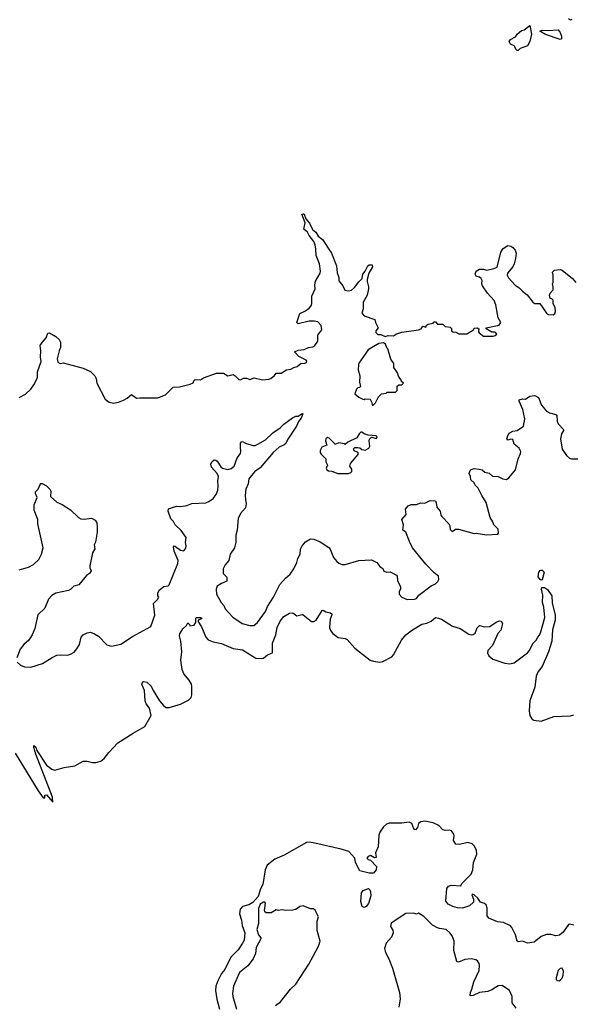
# Model space of a CAD drawing. Extents: x 2087054 to 2277909, y 548907 to 753496.
# Tile 48 of 256: x 2176840 to 2182121, y 560272 to 569663. Entities that reach past the tile are written whole.
import ezdxf

# ---------------------------------------------------------------- set-up
doc = ezdxf.new("R2010")
doc.units = 0

msp = doc.modelspace()

# ---------------------------------------------------------------- linework, layer by layer
at = {"layer": '0CON20XD'}
for points in [[(2181595, 569370), (2181585, 569370), (2181575, 569380), (2181555, 569413.3), (2181520.7, 569430.7), (2181507.5, 569455), (2181522.5, 569475), (2181569.3, 569500.7), (2181586.2, 569525), (2181625, 569560), (2181652.7, 569567.3), (2181705, 569606.2), (2181721.4, 569525), (2181705.7, 569455), (2181683.3, 569415), (2181613, 569387), (2181595, 569370)], [(2182106.4, 569663.6), (2182095, 569657.5), (2182075, 569670)], [(2181995, 569474.3), (2181855, 569522.5), (2181800, 569555), (2181825, 569562.5), (2181875, 569560), (2181975, 569567.5), (2181995, 569542.5), (2182008.1, 569505), (2182008.7, 569481.3), (2181995, 569474.3)], [(2176835, 566060), (2176895, 566090), (2176945, 566140), (2176975, 566180), (2177002.5, 566235), (2177009.2, 566255), (2177009.2, 566305), (2177046.1, 566403.9), (2177038, 566445), (2177042, 566505), (2177036.7, 566555), (2177053.8, 566585), (2177092.1, 566627.9), (2177107, 566673), (2177125, 566677.5), (2177185, 566642.5), (2177215, 566613.8), (2177228, 566588), (2177230, 566535), (2177216, 566505), (2177198.3, 566428.3), (2177203.8, 566395), (2177225, 566383.3), (2177255, 566390), (2177445, 566338.8), (2177515, 566307.5), (2177557.5, 566265), (2177569.3, 566239.3), (2177576.7, 566195), (2177655, 566042.5), (2177694.1, 566014.1), (2177735, 566006.2), (2177783.9, 566016.1), (2177830, 566035), (2177865, 566052.5), (2177905, 566086.7), (2177955, 566052.5), (2177985, 566057.5), (2178155, 566057.5), (2178175, 566062.5), (2178230, 566085), (2178303, 566157), (2178365, 566162.5), (2178465, 566187.5), (2178495, 566200), (2178501.7, 566218.3), (2178515, 566230), (2178565, 566227.5), (2178592.1, 566247.9), (2178717, 566293), (2178783, 566293), (2178825, 566267.5), (2178875, 566277.5), (2178895, 566267.5), (2178931.7, 566231.7), (2178945, 566227.5), (2178975, 566242.5), (2179003, 566243), (2179035, 566232.5), (2179075, 566247.5), (2179155, 566227.5), (2179215, 566233.3), (2179235, 566240), (2179269.3, 566270.7), (2179285, 566292.5), (2179335, 566292.5), (2179385, 566322.5), (2179425, 566330), (2179454.1, 566345.9), (2179485.9, 566354.1), (2179525, 566386.2), (2179555, 566383.3), (2179575, 566393.3), (2179578.8, 566405), (2179572.5, 566415), (2179502.1, 566452.1), (2179460, 566495), (2179495, 566510), (2179553.1, 566516.9), (2179595, 566537.3), (2179635.8, 566544.2), (2179655, 566556.7), (2179682.3, 566597.7), (2179683.3, 566655), (2179723.3, 566705), (2179715.9, 566745.9), (2179685, 566780), (2179651.7, 566788.3), (2179602.7, 566787.3), (2179495, 566763.3), (2179483.8, 566773.8), (2179510.6, 566859.4), (2179566.7, 566885), (2179599.7, 566910.3), (2179619.2, 566935), (2179625.7, 566955), (2179625.7, 567025), (2179658, 567095), (2179655.8, 567135), (2179662.1, 567167.9), (2179707.1, 567245), (2179709.6, 567265), (2179699.5, 567335), (2179668.2, 567415), (2179665.7, 567474.3), (2179658.8, 567515), (2179646, 567546), (2179600, 567605), (2179585, 567636.7), (2179551.2, 567665), (2179562.9, 567725), (2179532.5, 567807.5), (2179545, 567812.5), (2179555, 567806.7), (2179570, 567765), (2179605, 567723.3), (2179633.5, 567663.5), (2179664.2, 567635), (2179688.5, 567598.5), (2179726.9, 567565), (2179813.1, 567435), (2179862.9, 567315), (2179867.9, 567247.9), (2179884.3, 567205), (2179885, 567172.5), (2179920.8, 567125), (2179942.3, 567082.3), (2179975, 567076.7), (2180005, 567082.5), (2180035, 567110), (2180075, 567163.8), (2180107, 567193), (2180113.2, 567236.8), (2180136, 567265), (2180162, 567315), (2180175, 567324), (2180202.5, 567325), (2180205.7, 567305.7), (2180169.4, 567245), (2180154.2, 567185.8), (2180152.9, 567165), (2180168, 567115), (2180166, 567095), (2180153.8, 567035), (2180115, 566970), (2180117.5, 566905), (2180102.5, 566865), (2180125, 566840), (2180227.5, 566805), (2180232.5, 566775), (2180260, 566725), (2180237.5, 566695), (2180238.3, 566678.3), (2180255, 566660), (2180285, 566660), (2180325, 566641.2), (2180355, 566650), (2180405, 566647.5), (2180434.1, 566665.9), (2180485, 566681.2), (2180645, 566706.2), (2180670, 566715), (2180685, 566740), (2180715, 566730), (2180721.7, 566748.3), (2180735, 566760), (2180785, 566770), (2180795, 566780), (2180805, 566780), (2180825, 566760), (2180875, 566760), (2180898.3, 566738.3), (2180945, 566730), (2180958.3, 566718.3), (2180960, 566695), (2180970, 566685), (2181001.7, 566681.7), (2181028.3, 566668.3), (2181105, 566667.5), (2181170, 566705), (2181175, 566720), (2181205, 566722.5), (2181220, 566715), (2181217.5, 566685), (2181222.5, 566675), (2181262.5, 566645), (2181355, 566643.3), (2181375, 566650), (2181390, 566665), (2181382.5, 566675), (2181375, 566682.5), (2181345, 566683.3), (2181290, 566715), (2181290, 566725), (2181415, 566750), (2181430, 566775), (2181405, 566820), (2181382, 566945), (2181365.7, 566985.7), (2181303.3, 567055), (2181253.9, 567123.9), (2181247.5, 567145), (2181250, 567175), (2181241.2, 567195), (2181225, 567208), (2181195, 567216.7), (2181183.2, 567235), (2181194.8, 567265.2), (2181225, 567284.6), (2181264.6, 567284.6), (2181295, 567274.2), (2181361.2, 567288.8), (2181395, 567304), (2181428.1, 567445), (2181450.2, 567479.8), (2181495, 567508.6), (2181525, 567504.2), (2181545, 567490.8), (2181566.5, 567465), (2181575.4, 567435), (2181570.8, 567385), (2181556.5, 567333.5), (2181543.4, 567306.6), (2181494.3, 567245), (2181490.8, 567225), (2181501.3, 567201.3), (2181565, 567132), (2181605.8, 567105.8), (2181635, 567073.3), (2181679.5, 567039.6), (2181735, 566967.5), (2181755, 566957.5), (2181800, 566955), (2181863.6, 566863.6), (2181885, 566850), (2181928.3, 566848.3), (2181945, 566860), (2181951.7, 566878.3), (2181947.5, 566915), (2181930, 566955), (2181927, 566987), (2181915, 567000), (2181900, 567005), (2181892.5, 567035), (2181900, 567055), (2181927.5, 567085), (2181930, 567115), (2181922.5, 567145), (2181927.5, 567155), (2181930, 567225), (2181922.5, 567255), (2181940, 567275), (2181995, 567280), (2182015, 567273.8), (2182112, 567195), (2182143.3, 567155)], [(2180205, 565980), (2180235, 566010), (2180263, 566067), (2180290, 566095), (2180335, 566100), (2180345, 566110), (2180425, 566110), (2180440, 566125), (2180441.7, 566168.3), (2180455, 566180), (2180485, 566180), (2180500, 566195), (2180481.7, 566211.7), (2180480, 566225), (2180453, 566263), (2180442.5, 566295), (2180407.5, 566345), (2180407.5, 566385), (2180380, 566425), (2180350, 566525), (2180341.7, 566531.7), (2180328.3, 566568.3), (2180311.7, 566581.7), (2180265, 566573.3), (2180163.3, 566515), (2180075, 566387.5), (2180072, 566375), (2180070, 566325), (2180083.3, 566265), (2180080, 566205), (2180090, 566165), (2180080, 566155), (2180065, 566152.5), (2180051.7, 566138.3), (2180037.5, 566095), (2180075, 566062.5), (2180113, 566043), (2180125, 566040), (2180135, 566047.5), (2180183.6, 566043.6), (2180197, 566017), (2180205, 565980)], [(2177385, 563662), (2177412, 563705), (2177425.9, 563774.1), (2177445, 563796.7), (2177485, 563816.2), (2177515, 563820), (2177555, 563806.7), (2177591.7, 563781.7), (2177671.7, 563701.7), (2177715, 563686.2), (2177805, 563706), (2177915, 563779.2), (2178092, 563875), (2178127.9, 563982.1), (2178116.2, 564095), (2178155, 564132.5), (2178167.5, 564155), (2178158.3, 564168.3), (2178157.5, 564195), (2178172.5, 564225), (2178213.9, 564256.1), (2178255, 564264), (2178266.6, 564273.4), (2178348.8, 564475), (2178350.6, 564505), (2178313.8, 564595), (2178306.7, 564635), (2178315, 564643.3), (2178325, 564639.2), (2178374.6, 564604.6), (2178405, 564596.7), (2178425, 564622.5), (2178428, 564645), (2178421.4, 564675), (2178429.2, 564725), (2178381.3, 564791.3), (2178324, 564845), (2178306.8, 564876.8), (2178283, 564903), (2178257.5, 564975), (2178260.8, 564999.2), (2178335, 565022.5), (2178375, 565020), (2178435, 565030), (2178482.3, 565047.7), (2178614.4, 565054.4), (2178645, 565066.5), (2178685.3, 565094.7), (2178715.5, 565135), (2178731.5, 565175), (2178734.7, 565215), (2178729.1, 565265), (2178735.5, 565305), (2178723.2, 565333.2), (2178669.1, 565395), (2178664.2, 565424.2), (2178671.6, 565445), (2178695, 565464.6), (2178711.8, 565461.8), (2178725, 565453.1), (2178759.5, 565399.5), (2178775, 565385.6), (2178825, 565373.3), (2178858.1, 565381.9), (2178886, 565404), (2178914.4, 565485), (2178945.6, 565525), (2178950.5, 565545), (2178946.6, 565586.6), (2178946.6, 565623.4), (2178955, 565637.5), (2178965, 565640.8), (2178994.5, 565624.6), (2179065, 565601.4), (2179085, 565603.1), (2179111.2, 565615), (2179184.6, 565655.4), (2179255, 565724), (2179325, 565769.2), (2179360.8, 565805), (2179441.2, 565865), (2179475, 565882.5), (2179495, 565882.5), (2179535, 565907.5), (2179540, 565905), (2179525, 565862.5), (2179499.3, 565830.7), (2179478.8, 565785), (2179398.8, 565661.2), (2179379.1, 565620.9), (2179363.2, 565606.8), (2179315, 565585.8), (2179257.5, 565535), (2179135, 565388), (2179080.6, 565349.4), (2179027.1, 565285), (2179019.4, 565235), (2178995.5, 565185), (2178990.5, 565125), (2178995, 565087.5), (2179001.1, 565045), (2178993.3, 565006.7), (2178945.4, 564954.6), (2178922.7, 564905), (2178913.3, 564795), (2178902.2, 564745), (2178902.5, 564675), (2178888.1, 564625), (2178848, 564565), (2178836, 564505), (2178800.6, 564465), (2178782.1, 564425), (2178782.4, 564382.4), (2178814.3, 564345), (2178815, 564307.5), (2178763.6, 564286.4), (2178725, 564259.2), (2178715, 564230), (2178716.9, 564185), (2178763.1, 564105), (2178788.1, 564075), (2178800, 564045), (2178873.8, 563965), (2178960.8, 563905), (2179035, 563883.3), (2179073.7, 563886.3), (2179108.9, 563915), (2179185, 564018.1), (2179204.7, 564065), (2179260.4, 564155), (2179322.7, 564275), (2179375, 564335.5), (2179420.9, 564375), (2179456.2, 564425), (2179484.6, 564485), (2179494.4, 564525), (2179516.7, 564565), (2179518.3, 564611.7), (2179534.2, 564645), (2179567, 564683), (2179615, 564710), (2179645, 564707.5), (2179705, 564684.2), (2179788.3, 564628.3), (2179802.5, 564612.5), (2179832.4, 564532.4), (2179864.5, 564494.5), (2179885, 564480), (2179917.3, 564467.3), (2179945.8, 564465.8), (2180073.6, 564506.4), (2180195, 564510), (2180246, 564485), (2180275, 564446.2), (2180305, 564430), (2180313.9, 564403.9), (2180342.3, 564392.3), (2180375, 564395.8), (2180433.6, 564366.4), (2180440.5, 564355), (2180443.5, 564315), (2180472.4, 564255), (2180471.5, 564235), (2180459.2, 564205), (2180460, 564185), (2180485.9, 564155.9), (2180535, 564132), (2180605, 564136.2), (2180625, 564143.3), (2180647.5, 564175), (2180765, 564263.3), (2180805, 564282.5), (2180827.5, 564305), (2180837.5, 564325), (2180836.1, 564356.1), (2180795, 564386.7), (2180715, 564468.8), (2180588, 564625), (2180556.7, 564685), (2180522.5, 564775), (2180493.6, 564793.6), (2180500, 564845), (2180484, 564895), (2180525.9, 564944.1), (2180521.2, 564995), (2180546.7, 565025), (2180575, 565038), (2180625, 565040), (2180665, 565054), (2180705, 565051.2), (2180755, 565078), (2180806, 565075), (2180814, 565055), (2180817.5, 565015), (2180850, 564975), (2180858.3, 564938.3), (2180867.5, 564925), (2180932.5, 564855), (2180942.5, 564835), (2180945, 564800), (2180965, 564780), (2180996.7, 564803.3), (2181025, 564804), (2181173.8, 564763.8), (2181195, 564766.2), (2181295, 564749.2), (2181400, 564755), (2181407.5, 564765), (2181403.3, 564805), (2181363.3, 564845), (2181353.8, 564875), (2181328.8, 564915), (2181289.5, 565059.6), (2181246.7, 565125), (2181213.3, 565195), (2181184.4, 565224.5), (2181175, 565246.2), (2181143.8, 565275), (2181140, 565305), (2181126.2, 565335), (2181136.4, 565363.6), (2181146.4, 565373.6), (2181175, 565380.8), (2181224.3, 565375.7), (2181250.2, 565370.2), (2181278.3, 565348.3), (2181317, 565337), (2181350.5, 565310.4), (2181405, 565306.7), (2181450, 565285), (2181485, 565277.5), (2181506.4, 565293.6), (2181570.7, 565369.3), (2181596.2, 565475), (2181616.7, 565525), (2181618.8, 565545), (2181605, 565577.5), (2181555.8, 565615.8), (2181545, 565657.5), (2181525, 565661.2), (2181495, 565653.8), (2181487.5, 565665), (2181500, 565705), (2181515, 565723.8), (2181545, 565737.5), (2181585, 565745.7), (2181645.8, 565785), (2181658.1, 565855), (2181640.8, 565945), (2181603.8, 566025), (2181605, 566037.5), (2181636.4, 566046.4), (2181666.1, 566043.9), (2181705, 566071.2), (2181755, 566080), (2181788.8, 566058.8), (2181817.9, 565987.9), (2181865, 565928.8), (2181895, 565914), (2181955, 565898.8), (2181965, 565890), (2181965.8, 565835), (2181977, 565807), (2182026.2, 565755), (2182026.2, 565745), (2182006.6, 565713.4), (2181998.1, 565665), (2182015.8, 565565.8), (2182057, 565507), (2182085, 565482), (2182105, 565474.2), (2182165, 565475.5)], [(2179875, 565333.3), (2179975, 565333.8), (2180000, 565345), (2180007.5, 565355), (2180007.5, 565375), (2179990, 565405), (2179995, 565430), (2180070, 565515), (2180070, 565535), (2180030.7, 565550.7), (2180025, 565570), (2180038.3, 565581.7), (2180065, 565582.5), (2180085, 565580), (2180103, 565563), (2180135, 565557.5), (2180170, 565575), (2180180, 565595), (2180173.3, 565645), (2180176.4, 565663.6), (2180195, 565680), (2180245, 565670), (2180250, 565685), (2180240, 565695), (2180165, 565700), (2180125, 565712.5), (2180105, 565730), (2180095, 565727.5), (2180077, 565713), (2180056.4, 565673.6), (2179970, 565635), (2179945, 565610), (2179937, 565617), (2179885, 565627.5), (2179845, 565610), (2179840, 565625), (2179792.4, 565672.4), (2179775, 565677.9), (2179758.9, 565665), (2179757.1, 565645), (2179770, 565605), (2179723.3, 565585), (2179707.5, 565555), (2179707.5, 565535), (2179715, 565520), (2179760, 565475), (2179760, 565445), (2179777.5, 565415), (2179762.5, 565385), (2179769.3, 565369.3), (2179785, 565358.8), (2179816.1, 565356.1), (2179875, 565333.3)], [(2176835.6, 564414.5), (2176925, 564442.5), (2176972.9, 564467.1), (2177021.1, 564515), (2177048.5, 564565), (2177064.4, 564625), (2177014.3, 564855), (2177012.9, 564895), (2176979.2, 564985), (2176978.8, 565035), (2177006.2, 565105), (2176990, 565145), (2176991.2, 565158.8), (2177017.5, 565185), (2177035, 565230), (2177041.7, 565238.3), (2177055, 565240), (2177095, 565217.5), (2177128, 565185), (2177137.5, 565165), (2177134, 565115), (2177195, 565060), (2177245, 565040), (2177325, 564986.7), (2177400, 564915), (2177422.3, 564902.3), (2177455, 564898.8), (2177525, 564909.4), (2177559.4, 564889.4), (2177574.4, 564865), (2177580, 564825), (2177577.5, 564775), (2177561.7, 564678.3), (2177550, 564655), (2177557.5, 564615), (2177533.6, 564576.4), (2177510, 564455), (2177510, 564435), (2177523.3, 564405), (2177505, 564380), (2177478.8, 564361.2), (2177405, 564273.3), (2177355, 564258.8), (2177329.1, 564230.9), (2177305, 564218.6), (2177186.1, 564193.9), (2177148, 564172), (2177115, 564135.8), (2177079.6, 564050.4), (2177014.1, 563985.9), (2176985, 563857.5), (2176958, 563795), (2176926, 563745), (2176878, 563705), (2176845, 563658.8), (2176811.4, 563575)], [(2181815, 564317.5), (2181805, 564323.3), (2181785, 564350), (2181793.3, 564395), (2181808.3, 564411.7), (2181825, 564412.5), (2181841.2, 564395), (2181825, 564320), (2181815, 564317.5)], [(2181797.4, 563792.6), (2181811.5, 563825), (2181848, 563962), (2181838.6, 564058.6), (2181827.5, 564105), (2181829.4, 564175), (2181817.7, 564232.3), (2181822, 564248), (2181845, 564248), (2181875, 564228.8), (2181917.3, 564167.3), (2181918.7, 564101.3), (2181946.4, 563983.6), (2181948.8, 563935), (2181923.2, 563845), (2181916.4, 563735), (2181885.6, 563635), (2181822.2, 563495), (2181785.7, 563445), (2181767.6, 563402.4), (2181752.6, 563297.4), (2181706.4, 563165), (2181699.5, 563070.5), (2181705.5, 563025), (2181725, 562994.4), (2181745, 562981.8), (2181815, 562971.8), (2181935, 563017.8), (2182094.6, 563024.6), (2182125, 563033.1)], [(2176796.6, 562666.6), (2177015, 562306.7), (2177065, 562242.5), (2177078.3, 562241.7), (2177080, 562265), (2177095, 562270), (2177155, 562200), (2177152.5, 562247.5), (2176995, 562656.7), (2176975, 562720), (2176975, 562740), (2176993.3, 562725), (2177004.1, 562694.1), (2177095, 562552), (2177145, 562514), (2177175, 562506.2), (2177265, 562530), (2177365, 562547.5), (2177445, 562592), (2177485, 562590.8), (2177535, 562577.5), (2177565, 562577.5), (2177615, 562590.6), (2177646.7, 562615), (2177690, 562675), (2177774.6, 562765), (2177923.2, 562856.8), (2178035, 562922.1), (2178093.3, 563025), (2178079.5, 563095), (2178047.3, 563137.3), (2178036.1, 563165), (2178032, 563265), (2178004.4, 563325), (2178015, 563346.2), (2178025, 563351.2), (2178052.5, 563345), (2178095, 563306.7), (2178112.5, 563265), (2178175, 563167.5), (2178210.8, 563120.8), (2178235, 563103.5), (2178265, 563103.8), (2178372.5, 563135), (2178448.7, 563171.3), (2178475, 563198.8), (2178481.5, 563225), (2178483.1, 563305), (2178478.1, 563325), (2178456.9, 563365), (2178404.7, 563424.6), (2178390, 563465), (2178376, 563555), (2178386.7, 563635), (2178375.6, 563735), (2178364, 563785), (2178368, 563805), (2178395, 563852.5), (2178430, 563885), (2178445, 563910), (2178460, 563895), (2178463, 563883), (2178505, 563887.5), (2178520, 563915), (2178520, 563955), (2178525, 563960), (2178565, 563962.5), (2178577.5, 563955), (2178575, 563950), (2178550, 563940), (2178540, 563925), (2178575, 563872.5), (2178615, 563772.5), (2178639.3, 563749.3), (2178685, 563728.8), (2178765, 563712), (2178875, 563666), (2178965, 563651.2), (2179093.2, 563573.2), (2179145, 563568.8), (2179165, 563573.3), (2179203.9, 563606.1), (2179250, 563625), (2179252.4, 563717.6), (2179284.3, 563795), (2179296.4, 563866.4), (2179325, 563926.2), (2179360.3, 563969.7), (2179415, 564002.5), (2179445, 564006.7), (2179485, 563978), (2179535, 563990), (2179545, 563986.7), (2179575, 563961.2), (2179625, 563923.3), (2179645, 563923.3), (2179666.7, 563935), (2179725, 564026.7), (2179735, 564030), (2179760, 564015), (2179806.1, 564006.1), (2179816, 563996), (2179816.1, 563986.1), (2179800.8, 563945), (2179795.6, 563865), (2179805, 563836.2), (2179827.8, 563807.8), (2179879.3, 563769.3), (2179945, 563760.5), (2179965, 563750), (2180037.6, 563667.6), (2180184.4, 563555), (2180215, 563543.8), (2180275, 563534.5), (2180305, 563542.2), (2180390.6, 563585), (2180407.1, 563605), (2180480.9, 563745), (2180522.2, 563795), (2180585.6, 563845), (2180675, 563897.3), (2180725, 563908.2), (2180764, 563926), (2180805, 563960), (2180835.3, 563955.3), (2180865, 563944), (2180969.6, 563879.6), (2181042, 563855), (2181125, 563801.4), (2181145, 563797.1), (2181165, 563800), (2181185, 563812), (2181205, 563863.3), (2181225, 563883.8), (2181275, 563872), (2181325, 563876.7), (2181385, 563917.1), (2181415, 563930), (2181433.8, 563925), (2181445.7, 563905), (2181428.5, 563841.5), (2181402.3, 563807.7), (2181348.5, 563695), (2181306.7, 563645), (2181301.5, 563625), (2181315.6, 563595), (2181354.3, 563565), (2181466.6, 563526.6), (2181515, 563520.8), (2181555, 563528.8), (2181685, 563623.5), (2181702.5, 563645), (2181736, 563714), (2181766.6, 563743.4), (2181781.1, 563775), (2181797.4, 563792.6)], [(2176815.7, 563535.7), (2176846.2, 563505), (2176885, 563490), (2176945, 563488.6), (2177057.9, 563522.1), (2177148.8, 563581.2), (2177195, 563601.5), (2177235, 563606.5), (2177295, 563603.3), (2177325, 563610.6), (2177359.4, 563630.6), (2177385, 563662)], [(2182125, 561025.6), (2182085, 561035.5), (2182075, 561031.4), (2182025, 560960), (2181988, 560932), (2181954.4, 560924.5), (2181905, 560938.8), (2181863.9, 560936.1), (2181815, 560918.8), (2181747.5, 560865), (2181685, 560854.2), (2181635, 560873.3), (2181595, 560868.8), (2181586.7, 560875), (2181569.2, 560935), (2181535.8, 561005), (2181520.9, 561020.9), (2181455, 561053.3), (2181397.1, 561057.1), (2181314.7, 561094.6), (2181300.6, 561115), (2181297.6, 561187.6), (2181290, 561220), (2181273, 561233), (2181235.6, 561245.6), (2181211.1, 561285), (2181175, 561315.4), (2181155, 561322.5), (2181152.9, 561317.1), (2181167.9, 561275), (2181168.9, 561245), (2181130.2, 561209.8), (2181065, 561187.2), (2181015, 561192.3), (2180970.6, 561205), (2180925.5, 561225.5), (2180905.5, 561254.5), (2180913.8, 561376.2), (2180930.8, 561399.2), (2180955, 561409.5), (2181046.7, 561403.3), (2181058.8, 561425), (2181147.4, 561512.6), (2181162.2, 561555), (2181167.5, 561625), (2181198.9, 561705), (2181197.6, 561737.6), (2181179.8, 561779.8), (2181155, 561802.9), (2181115.9, 561814.1), (2181035, 561796.2), (2180999.3, 561799.3), (2180978.8, 561835), (2180983.8, 561875), (2180980, 561895), (2180958.8, 561925), (2180935, 561931.2), (2180898.3, 561928.3), (2180877.5, 561935), (2180836.9, 561976.9), (2180785, 562003.5), (2180705, 562019.6), (2180665, 562012.7), (2180643.2, 561996.8), (2180635, 561957.5), (2180615, 561935.8), (2180605, 561938.8), (2180595, 561953.8), (2180579.1, 561995), (2180555, 562009.2), (2180485, 561998.2), (2180410.6, 562000.6), (2180365, 562000), (2180339.6, 561990.4), (2180311.5, 561965), (2180274.4, 561915), (2180265.8, 561885), (2180260.9, 561775), (2180232.5, 561715), (2180238.8, 561671.2), (2180225, 561668.8), (2180185, 561690), (2180165, 561682.5), (2180152.5, 561665), (2180163, 561653), (2180185.9, 561645.9), (2180242.5, 561585), (2180240, 561555), (2180215, 561521.2), (2180175, 561521.2), (2180083.3, 561545), (2180042, 561625), (2180037.5, 561665), (2179978.7, 561728.7), (2179905, 561752.9), (2179655, 561809.2), (2179605, 561817.5), (2179575, 561813.6), (2179361.2, 561695), (2179274.7, 561655.3), (2179199.6, 561600.4), (2179182, 561555), (2179160.4, 561415), (2179137.4, 561372.6), (2179115, 561300), (2179065, 561244), (2179025, 561222.1), (2178966.4, 561203.6), (2178942.2, 561177.8), (2178936.2, 561135), (2178957.3, 561075), (2178961.6, 561025), (2178987.8, 560955), (2178979.6, 560885), (2178966.8, 560855), (2178925, 560792.5), (2178855, 560720), (2178795.4, 560605), (2178764.7, 560565.3), (2178728.9, 560495), (2178711.8, 560445), (2178708.2, 560405), (2178720.8, 560320.8), (2178745.4, 560225)], [(2180125, 561194.2), (2180106, 561206), (2180092.8, 561252.8), (2180100.8, 561335), (2180115, 561356), (2180166.7, 561376.7), (2180180, 561365), (2180187.5, 561345), (2180190, 561305), (2180166.2, 561233.8), (2180145, 561203.8), (2180125, 561194.2)], [(2179280.3, 560259.7), (2179328, 560295), (2179424.2, 560415), (2179472.5, 560465), (2179597.1, 560655), (2179638.3, 560731.7), (2179688.8, 560825), (2179706.2, 560875), (2179676.1, 560976.1), (2179676.4, 561063.6), (2179690, 561105), (2179659.3, 561169.3), (2179641.7, 561181.7), (2179615, 561182.5), (2179545, 561212.5), (2179516.7, 561203.3), (2179470, 561175), (2179445, 561168.8), (2179375, 561166.7), (2179345, 561172.5), (2179305, 561167.5), (2179285, 561172.5), (2179240, 561145), (2179190, 561145), (2179178, 561155), (2179176, 561165), (2179185.7, 561235.7), (2179177.5, 561245), (2179165, 561245.3), (2179135, 561226.1), (2179118.6, 561185), (2179118.9, 561041.1), (2179102.2, 560985), (2179116.7, 560935), (2179140, 560905), (2179141.4, 560895), (2179097.1, 560815), (2179088.6, 560755), (2179067.6, 560705), (2179015, 560640), (2178938.2, 560575), (2178910.9, 560519.1), (2178878.5, 560445), (2178869.6, 560375), (2178873.2, 560345), (2178909.6, 560225)], [(2181576.7, 560235), (2181537.5, 560285), (2181536.2, 560345), (2181512.3, 560402.3), (2181441.7, 560451.7), (2181405, 560447.5), (2181345, 560410), (2181305, 560394.2), (2181225, 560384.2), (2181165, 560356.2), (2181145, 560352.5), (2181137, 560357), (2181138.8, 560385), (2181153.8, 560415), (2181172.5, 560485), (2181224.3, 560595), (2181227.1, 560645), (2181221.7, 560661.7), (2181206.2, 560685), (2181190, 560695), (2181145.7, 560705.7), (2181085, 560698), (2181025, 560673.8), (2181010.5, 560680.4), (2180982.5, 560785), (2180985.7, 560875), (2180964.2, 560925), (2180944, 560955), (2180906.4, 560986.4), (2180845, 560993.3), (2180825, 561001.1), (2180777.8, 561027.8), (2180695, 561110.8), (2180645, 561142.5), (2180625, 561130), (2180595, 561142.5), (2180523, 561137), (2180382.5, 561045), (2180376.7, 561015), (2180397.7, 560977.7), (2180401.2, 560955), (2180385, 560912.5), (2180336.7, 560855), (2180320, 560805), (2180330, 560765), (2180362, 560705), (2180397.1, 560615), (2180462.5, 560385), (2180468.8, 560325), (2180456.7, 560245)], [(2181985, 560496.7), (2181995, 560503.3), (2182015, 560520), (2182025, 560550), (2182027.7, 560587.7), (2182015, 560616.7), (2181995, 560612.5), (2181977.5, 560595), (2181957.5, 560525), (2181958.3, 560508.3), (2181967.5, 560497.5), (2181985, 560496.7)]]:
    msp.add_lwpolyline(points, dxfattribs=at)

doc.saveas('drawing.dxf')
